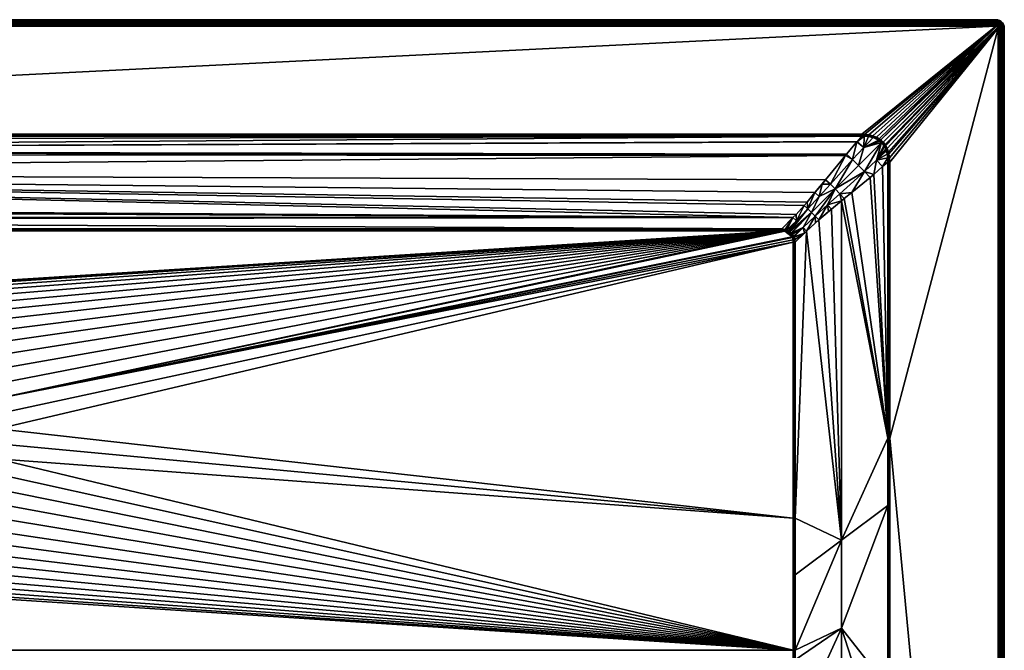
# Model space of a CAD drawing. Header units: millimetres. Extents: x 0 to 1100, y -750 to 0.
# Tile 36 of 36: x 631 to 1100, y -300 to 0. Entities that reach past the tile are written whole.
import ezdxf

# ---------------------------------------------------------------- set-up
doc = ezdxf.new("R2010")
doc.units = ezdxf.units.MM
doc.layers.get('0').update_dxf_attribs({"true_color": 0xb1941a})

msp = doc.modelspace()

# ---------------------------------------------------------------- meshes
at = {"color": 7, "true_color": 0xf0f0f0}
mesh = msp.add_polyface(dxfattribs=at)
corners = [(105.86, -100.29, 15.27), (481.52, -180.54, 15.27), (483.78, -173.82, 15.27), (486.7, -167.35, 15.27), (490.24, -161.21, 15.27), (494.38, -155.45, 15.27), (499.07, -150.14, 15.27), (504.27, -145.31, 15.27), (509.93, -141.03, 15.27), (100.49, -236.91, 15.27), (478.88, -201.58, 15.27), (100.49, -105.67, 15.27), (479.06, -194.49, 15.27), (479.94, -187.45, 15.27), (104.75, -100.36, 15.27), (100.49, -105.67, 15.27), (105.86, -100.29, 15.27), (515.98, -137.33, 15.27), (522.37, -134.25, 15.27), (529.03, -131.83, 15.27), (535.9, -130.08, 15.27), (542.92, -129.02, 15.27), (67.77, -55.27, 30.12), (69.9, -57.72, 29.3), (1032.23, -55.27, 30.12), (73.63, -62, 27.87), (75.05, -63.73, 27.3), (1024.35, -64.39, 27.08), (105.86, -99.35, 15.43), (994.14, -99.35, 15.43), (101.56, -95.01, 16.87), (999.41, -93.95, 17.22), (100.58, -93.96, 17.22), (96.65, -89.74, 18.63), (4, 0.19, 27.27), (1096, 0.19, 0.27), (4, 0.19, 0.27), (4, -2.81, 30.27), (67.77, -54.32, 30.27), (1096, -2.81, 30.27), (994.14, -100.29, 15.27), (105.86, -99.81, 15.31), (994.14, -99.82, 15.33), (105.86, -99.35, 15.43), (105.86, -99.81, 15.31), (104.64, -99.51, 15.4), (104.69, -99.93, 15.3), (103.44, -99.86, 15.37), (103.55, -100.22, 15.3), (103.66, -100.59, 15.27), (67.77, -54.8, 30.23), (1032.23, -54.8, 30.23), (1096, -2.14, 30.2), (4, -2.14, 30.2), (1096, -1.51, 29.97), (4, -1.51, 29.97), (1096, -0.94, 29.62), (4, -0.94, 29.62), (1096, -0.46, 29.14), (4, -0.46, 29.14), (1096, -0.1, 28.57), (4, -0.1, 28.57), (1096, 0.12, 27.94), (4, 0.12, 27.94), (1096, 0.19, 27.27)]
mesh.append_faces([[corners[k] for k in face] for face in [(0, 1, 2, 0), (2, 3, 0, 2), (0, 3, 4, 0), (0, 4, 5, 0), (0, 6, 7, 0), (0, 7, 8, 0), (9, 10, 11, 9), (11, 10, 12, 11), (11, 12, 13, 11), (14, 15, 16, 14), (16, 11, 0, 16), (0, 11, 13, 0), (0, 13, 1, 0), (0, 17, 18, 0), (0, 18, 19, 0), (0, 20, 21, 0), (22, 23, 24, 22), (25, 26, 27, 25), (28, 29, 30, 28), (30, 31, 32, 30), (32, 31, 33, 32), (34, 35, 36, 34), (37, 38, 39, 37), (0, 40, 41, 0), (41, 42, 28, 41), (41, 28, 43, 41), (41, 43, 44, 41), (44, 43, 45, 44), (44, 45, 46, 44), (46, 45, 47, 46), (46, 47, 48, 46), (48, 49, 14, 48), (48, 14, 46, 48), (46, 14, 16, 46), (46, 16, 44, 46), (44, 16, 0, 44), (44, 0, 41, 44), (38, 50, 51, 38), (37, 52, 53, 37), (53, 54, 55, 53), (55, 56, 57, 55), (57, 58, 59, 57), (59, 60, 61, 59), (61, 62, 63, 61), (63, 64, 34, 63)]], dxfattribs={"vtx3": -1, "color": 7})
mesh = msp.add_polyface(dxfattribs=at)
corners = [(1032.23, -55.27, 30.12), (69.9, -57.72, 29.3), (73.63, -62, 27.87), (1024.93, -63.71, 27.3), (1029.88, -57.9, 29.24), (1030.07, -57.69, 29.31), (1024.35, -64.39, 27.08), (75.05, -63.73, 27.3), (82.27, -72.51, 24.37), (570.75, -132.53, 15.2), (563.95, -130.8, 15.2), (563.81, -131.5, 15), (564.1, -130.08, 15.27), (570.97, -131.83, 15.27), (577.63, -134.25, 15.27), (550, -128.67, 15.27), (550, -129.4, 15.2), (557.08, -129.02, 15.27), (557.01, -129.75, 15.2), (577.07, -135.59, 15), (583.33, -138.6, 15), (583.67, -137.98, 15.2), (590.07, -141.03, 15.27), (584.02, -137.33, 15.27), (577.35, -134.93, 15.2), (570.54, -133.21, 15), (570.35, -133.84, 14.67), (569.44, -133.61, 14.67), (556.94, -130.46, 15), (550, -130.11, 15), (589.66, -141.64, 15.2), (576.81, -136.2, 14.67), (578.65, -137.08, 14.67), (583.02, -139.18, 14.67), (587.29, -141.79, 14.67), (563.68, -132.14, 14.67), (559.81, -131.56, 14.67), (550, -130.77, 14.67), (556.87, -131.12, 14.67), (105.86, -99.81, 15.31), (994.14, -100.29, 15.27), (994.14, -99.82, 15.33), (4, -1.51, 29.97), (1096, -1.51, 29.97), (1096, -0.94, 29.62), (4, -0.94, 29.62), (1096, -0.46, 29.14), (4, -0.46, 29.14), (1096, -0.1, 28.57), (4, -0.1, 28.57), (1096, 0.12, 27.94), (4, 0.12, 27.94), (1096, 0.19, 27.27)]
mesh.append_faces([[corners[k] for k in face] for face in [(0, 1, 2, 0), (2, 3, 4, 2), (2, 4, 5, 2), (6, 7, 8, 6), (9, 10, 11, 9), (12, 10, 13, 12), (13, 10, 9, 13), (13, 9, 14, 13), (15, 16, 17, 15), (17, 16, 18, 17), (17, 18, 12, 17), (19, 20, 21, 19), (22, 23, 21, 22), (21, 23, 24, 21), (21, 24, 19, 21), (19, 24, 25, 19), (19, 25, 26, 19), (26, 25, 27, 26), (28, 18, 29, 28), (29, 18, 16, 29), (30, 21, 20, 30), (26, 31, 19, 26), (19, 31, 32, 19), (19, 32, 20, 19), (20, 32, 33, 20), (20, 33, 34, 20), (35, 27, 11, 35), (11, 27, 25, 11), (11, 25, 9, 11), (9, 25, 24, 9), (9, 24, 14, 9), (14, 24, 23, 14), (12, 18, 10, 12), (10, 18, 28, 10), (10, 28, 11, 10), (11, 28, 36, 11), (11, 36, 35, 11), (29, 37, 28, 29), (28, 37, 38, 28), (28, 38, 36, 28), (39, 40, 41, 39), (42, 43, 44, 42), (45, 44, 46, 45), (47, 46, 48, 47), (49, 48, 50, 49), (51, 50, 52, 51)]], dxfattribs={"vtx3": -1, "color": 7})
mesh = msp.add_polyface(dxfattribs=at)
corners = [(999.51, -236.91, 15.27), (999.51, -105.67, 15.27), (620.94, -194.49, 15.27), (994.14, -100.29, 15.27), (577.63, -134.25, 15.27), (584.02, -137.33, 15.27), (621.12, -201.58, 15.27), (557.08, -129.02, 15.27), (564.1, -130.08, 15.27), (570.97, -131.83, 15.27), (590.07, -141.03, 15.27), (595.73, -145.31, 15.27), (600.93, -150.14, 15.27), (605.62, -155.45, 15.27), (609.76, -161.21, 15.27), (613.3, -167.35, 15.27), (999.51, -105.67, 15.27), (618.48, -180.54, 15.27), (620.06, -187.45, 15.27), (542.92, -129.02, 15.27), (550, -128.67, 15.27), (999.45, -104.56, 15.27), (999.21, -103.47, 15.27), (999.05, -103.03, 15.27), (616.22, -173.82, 15.27), (995.54, -100.4, 15.27), (1032.23, -55.27, 30.12), (73.63, -62, 27.87), (1030.07, -57.69, 29.31), (1024.35, -64.39, 27.08), (1024.93, -63.71, 27.3), (1000.87, -92.46, 17.72), (1004.75, -88.12, 19.17), (82.27, -72.51, 24.37), (1014.93, -75.99, 23.21), (1009.88, -82.09, 21.18), (1096, 0.19, 27.27), (1096, 0.19, 0.27), (4, 0.19, 27.27), (1096, -2.81, 30.27), (67.77, -54.32, 30.27), (1032.23, -54.32, 30.27), (620.59, -208.65, 15.27), (620.38, -201.56, 15.2), (620.21, -194.55, 15.2), (619.33, -187.58, 15.2), (619.86, -208.56, 15.2), (619.5, -194.6, 15), (619.67, -201.54, 15), (994.14, -99.35, 15.43), (994.14, -99.35, 15.43), (994.14, -99.61, 15.35), (994.15, -99.82, 15.33), (994.14, -99.82, 15.33), (1032.23, -54.8, 30.23), (67.77, -55.27, 30.12)]
mesh.append_faces([[corners[k] for k in face] for face in [(0, 1, 2, 0), (3, 4, 5, 3), (2, 6, 0, 2), (7, 8, 3, 7), (3, 8, 9, 3), (3, 9, 4, 3), (5, 10, 3, 5), (3, 10, 11, 3), (3, 11, 12, 3), (12, 13, 3, 12), (3, 13, 14, 3), (3, 14, 15, 3), (16, 17, 1, 16), (1, 17, 18, 1), (1, 18, 2, 1), (3, 19, 20, 3), (3, 20, 7, 3), (16, 21, 17, 16), (17, 21, 22, 17), (17, 22, 23, 17), (15, 24, 3, 15), (3, 24, 17, 3), (3, 17, 25, 3), (25, 17, 23, 25), (26, 27, 28, 26), (29, 30, 27, 29), (31, 32, 33, 31), (29, 33, 34, 29), (34, 33, 35, 34), (36, 37, 38, 36), (39, 40, 41, 39), (42, 6, 43, 42), (6, 2, 44, 6), (44, 2, 45, 44), (42, 43, 46, 42), (6, 44, 43, 6), (43, 44, 47, 43), (43, 47, 48, 43), (18, 45, 2, 18), (49, 50, 51, 49), (52, 49, 51, 52), (52, 51, 53, 52), (53, 3, 52, 53), (52, 3, 25, 52), (54, 41, 40, 54), (54, 55, 26, 54)]], dxfattribs={"vtx3": -1, "color": 7})
mesh = msp.add_polyface(dxfattribs=at)
corners = [(1043.59, -59.69, 30.27), (1044.31, -61.11, 30.27), (1097, -3.81, 30.27), (1033.42, -54.35, 30.27), (1035.53, -54.58, 30.27), (1096, -2.81, 30.27), (1037.43, -55.03, 30.27), (1039.11, -55.68, 30.27), (1096.9, -3.37, 30.27), (1041.22, -56.98, 30.27), (1096.97, -3.58, 30.27), (1042.31, -57.99, 30.27), (1043.26, -59.18, 30.27), (1040.5, -56.46, 30.27), (1096.22, -2.83, 30.27), (1096.43, -2.91, 30.27), (1096.78, -3.18, 30.27), (1096.62, -3.03, 30.27), (1044.86, -62.68, 30.27), (1045.08, -63.56, 30.27), (1045.39, -65.52, 30.27), (1045.49, -67.58, 30.27), (1032.23, -54.32, 30.27), (1096.89, 0.09, 27.27), (1096.89, 0.09, 0.27), (1096, 0.19, 0.27), (1096, 0.19, 27.27), (1042.97, -59.38, 30.25), (1042.67, -59.58, 30.19), (1042.98, -60.06, 30.18), (1043.28, -59.88, 30.25), (1043.97, -61.26, 30.25), (1097.04, -2.5, 30.2), (1096.72, -2.3, 30.2), (1096.37, -2.18, 30.2), (1096, -2.14, 30.2), (1097, -1.73, 29.97), (1096.51, -1.56, 29.97), (1096, -1.51, 29.97), (1096.64, -1.01, 29.62), (1096, -0.94, 29.62), (1096.74, -0.55, 29.14), (1096, -0.46, 29.14), (1096.82, -0.2, 28.57), (1096, -0.1, 28.57), (1096.87, 0.02, 27.94), (1096, 0.12, 27.94)]
mesh.append_faces([[corners[k] for k in face] for face in [(0, 1, 2, 0), (3, 4, 5, 3), (5, 4, 6, 5), (5, 6, 7, 5), (8, 9, 10, 8), (10, 9, 11, 10), (10, 11, 2, 10), (2, 11, 12, 2), (2, 12, 0, 2), (7, 13, 5, 7), (5, 13, 9, 5), (5, 9, 14, 5), (14, 9, 8, 14), (14, 8, 15, 14), (15, 8, 16, 15), (15, 16, 17, 15), (1, 18, 2, 1), (2, 18, 19, 2), (2, 19, 20, 2), (21, 2, 20, 21), (5, 22, 3, 5), (23, 24, 25, 23), (23, 25, 26, 23), (27, 28, 29, 27), (27, 29, 30, 27), (12, 27, 30, 12), (12, 30, 0, 12), (0, 30, 31, 0), (15, 32, 33, 15), (15, 33, 14, 15), (14, 33, 34, 14), (14, 34, 5, 14), (5, 34, 35, 5), (34, 36, 37, 34), (34, 37, 35, 34), (35, 37, 38, 35), (37, 39, 38, 37), (38, 39, 40, 38), (39, 41, 40, 39), (40, 41, 42, 40), (41, 43, 42, 41), (42, 43, 44, 42), (43, 45, 44, 43), (44, 45, 46, 44), (45, 23, 46, 45), (46, 23, 26, 46)]], dxfattribs={"vtx3": -1, "color": 7})
mesh = msp.add_polyface(dxfattribs=at)
corners = [(1099.6, -2.07, 27.27), (1099.6, -2.07, 0.27), (1099.13, -1.31, 0.27), (1099.13, -1.31, 27.27), (1098.49, -0.68, 0.27), (1098.49, -0.68, 27.27), (1097.74, -0.2, 0.27), (1097.74, -0.2, 27.27), (1096.89, 0.09, 0.27), (1096.89, 0.09, 27.27), (1096.72, -2.3, 30.2), (1097.44, -2.01, 29.97), (1097, -1.73, 29.97), (1096.37, -2.18, 30.2), (1098.24, -2.02, 29.62), (1097.79, -1.56, 29.62), (1097.25, -1.22, 29.62), (1096.51, -1.56, 29.97), (1096.64, -1.01, 29.62), (1099.01, -2.36, 29.14), (1098.62, -1.72, 29.14), (1098.09, -1.19, 29.14), (1097.45, -0.79, 29.14), (1096.74, -0.55, 29.14), (1099.34, -2.2, 28.57), (1098.9, -1.5, 28.57), (1098.31, -0.91, 28.57), (1097.61, -0.47, 28.57), (1096.82, -0.2, 28.57), (1099.54, -2.1, 27.94), (1099.07, -1.36, 27.94), (1098.45, -0.74, 27.94), (1097.7, -0.27, 27.94), (1096.87, 0.02, 27.94)]
mesh.append_faces([[corners[k] for k in face] for face in [(0, 1, 2, 0), (0, 2, 3, 0), (3, 2, 4, 3), (3, 4, 5, 3), (5, 4, 6, 5), (5, 6, 7, 5), (7, 6, 8, 7), (7, 8, 9, 7), (10, 11, 12, 10), (10, 12, 13, 10), (11, 14, 15, 11), (11, 15, 12, 11), (12, 15, 16, 12), (12, 16, 17, 12), (17, 16, 18, 17), (14, 19, 20, 14), (14, 20, 15, 14), (15, 20, 21, 15), (15, 21, 16, 15), (16, 21, 22, 16), (16, 22, 18, 16), (18, 22, 23, 18), (19, 24, 20, 19), (20, 24, 25, 20), (20, 25, 21, 20), (21, 25, 26, 21), (21, 26, 22, 21), (22, 26, 27, 22), (22, 27, 23, 22), (23, 27, 28, 23), (24, 29, 25, 24), (25, 29, 30, 25), (25, 30, 26, 25), (26, 30, 31, 26), (26, 31, 27, 26), (27, 31, 32, 27), (27, 32, 28, 27), (28, 32, 33, 28), (29, 0, 30, 29), (30, 0, 3, 30), (30, 3, 31, 30), (31, 3, 5, 31), (31, 5, 32, 31), (32, 5, 7, 32), (32, 7, 33, 32), (33, 7, 9, 33)]], dxfattribs={"vtx3": -1, "color": 7})
mesh = msp.add_polyface(dxfattribs=at)
corners = [(82.27, -72.51, 24.37), (999.41, -93.95, 17.22), (1000.87, -92.46, 17.72), (95.25, -88.12, 19.17), (96.65, -89.74, 18.63), (1004.75, -88.12, 19.17), (1006.15, -86.55, 19.69), (1009.88, -82.09, 21.18), (101.56, -95.01, 16.87), (994.14, -99.35, 15.43), (521.35, -137.08, 14.67), (523.19, -136.2, 14.67), (522.93, -135.59, 15), (522.65, -134.93, 15.2), (516.33, -137.98, 15.2), (516.67, -138.6, 15), (542.99, -129.75, 15.2), (550, -129.4, 15.2), (550, -128.67, 15.27), (515.98, -137.33, 15.27), (522.37, -134.25, 15.27), (529.03, -131.83, 15.27), (542.92, -129.02, 15.27), (535.9, -130.08, 15.27), (536.05, -130.8, 15.2), (529.25, -132.53, 15.2), (529.46, -133.21, 15), (550, -130.11, 15), (543.06, -130.46, 15), (536.19, -131.5, 15), (530.56, -133.61, 14.67), (529.65, -133.84, 14.67), (516.98, -139.18, 14.67), (510.34, -141.64, 15.2), (510.74, -142.22, 15), (536.32, -132.14, 14.67), (540.19, -131.56, 14.67), (543.13, -131.12, 14.67), (550, -130.77, 14.67), (105.86, -99.35, 15.43), (994.14, -99.82, 15.33), (994.14, -99.61, 15.35), (1032.23, -54.8, 30.23), (67.77, -54.8, 30.23), (67.77, -55.27, 30.12), (4, -2.81, 30.27), (1096, -2.81, 30.27), (1096, -2.14, 30.2), (4, -2.14, 30.2), (1096, -1.51, 29.97)]
mesh.append_faces([[corners[k] for k in face] for face in [(0, 1, 2, 0), (1, 3, 4, 1), (1, 0, 3, 1), (0, 5, 6, 0), (0, 6, 7, 0), (8, 9, 1, 8), (10, 11, 12, 10), (13, 14, 15, 13), (16, 17, 18, 16), (19, 14, 20, 19), (20, 14, 13, 20), (20, 13, 21, 20), (22, 23, 24, 22), (24, 23, 25, 24), (24, 25, 26, 24), (26, 25, 12, 26), (27, 17, 28, 27), (28, 17, 16, 28), (28, 16, 29, 28), (18, 22, 16, 18), (16, 22, 24, 16), (16, 24, 29, 16), (29, 24, 26, 29), (29, 26, 30, 29), (12, 11, 26, 12), (26, 11, 31, 26), (26, 31, 30, 26), (32, 10, 15, 32), (15, 10, 12, 15), (15, 12, 13, 15), (13, 12, 25, 13), (13, 25, 21, 13), (21, 25, 23, 21), (19, 33, 14, 19), (14, 34, 15, 14), (30, 35, 29, 30), (29, 35, 36, 29), (29, 36, 28, 29), (28, 36, 37, 28), (28, 37, 27, 28), (27, 37, 38, 27), (39, 40, 41, 39), (39, 41, 9, 39), (42, 43, 44, 42), (45, 46, 47, 45), (48, 47, 49, 48)]], dxfattribs={"vtx3": -1, "color": 7})
mesh = msp.add_polyface(dxfattribs=at)
corners = [(1022.5, -247.35, 22.77), (1022.5, -85.99, 22.77), (1017.7, -89.91, 21.17), (1000.46, -105.67, 15.43), (1000.46, -236.91, 15.43), (1005.85, -100.39, 17.22), (1011.69, -95.05, 19.17), (1044.54, -198.83, 30.12), (1042.09, -69.71, 29.3), (1037.84, -73.4, 27.89), (1036.08, -74.85, 27.3), (1027.38, -82.01, 24.4), (1023.83, -84.9, 23.22), (1100, -3.81, 27.27), (1100, -745.81, 0.27), (1100, -3.81, 0.27), (1045.49, -198.83, 30.27), (1097, -3.81, 30.27), (1045.49, -67.58, 30.27), (1004.84, -101.32, 16.89), (1000.46, -105.67, 15.43), (1000.46, -105.67, 15.43), (999.99, -105.67, 15.31), (999.51, -105.67, 15.27), (999.99, -105.67, 15.31), (999.51, -236.91, 15.27), (999.99, -236.91, 15.31), (999.99, -105.67, 15.31), (1000.3, -104.45, 15.4), (999.87, -104.5, 15.3), (999.95, -103.24, 15.37), (999.59, -103.36, 15.3), (999.89, -103.11, 15.37), (999.21, -103.47, 15.27), (999.45, -104.56, 15.27), (999.51, -105.67, 15.27), (1045.01, -198.83, 30.23), (1044.54, -67.58, 30.12), (1044.55, -230.85, 30.12), (1045.01, -67.58, 30.23), (1097.67, -745.81, 30.2), (1097.67, -3.81, 30.2), (1098.3, -745.81, 29.97), (1098.3, -3.81, 29.97), (1098.87, -745.81, 29.62), (1098.87, -3.81, 29.62), (1099.35, -745.81, 29.14), (1099.35, -3.81, 29.14), (1099.7, -745.81, 28.57), (1099.7, -3.81, 28.57), (1099.92, -745.81, 27.94), (1099.92, -3.81, 27.94), (1100, -745.81, 27.27)]
mesh.append_faces([[corners[k] for k in face] for face in [(0, 1, 2, 0), (3, 4, 5, 3), (5, 4, 0, 5), (5, 0, 6, 5), (6, 0, 2, 6), (7, 8, 9, 7), (9, 10, 7, 9), (7, 10, 11, 7), (7, 11, 12, 7), (12, 1, 7, 12), (7, 1, 0, 7), (13, 14, 15, 13), (16, 17, 18, 16), (19, 20, 21, 19), (22, 23, 24, 22), (24, 23, 25, 24), (24, 25, 26, 24), (26, 4, 3, 26), (26, 3, 24, 26), (24, 3, 21, 24), (24, 21, 22, 24), (22, 21, 20, 22), (22, 20, 27, 22), (27, 20, 28, 27), (27, 28, 29, 27), (29, 28, 30, 29), (29, 30, 31, 29), (31, 30, 32, 31), (31, 33, 34, 31), (31, 34, 29, 31), (29, 34, 35, 29), (29, 35, 27, 29), (27, 35, 23, 27), (27, 23, 22, 27), (7, 36, 37, 7), (7, 38, 36, 7), (36, 16, 18, 36), (36, 18, 39, 36), (17, 40, 41, 17), (41, 42, 43, 41), (43, 44, 45, 43), (45, 46, 47, 45), (47, 48, 49, 47), (49, 50, 51, 49), (51, 52, 13, 51)]], dxfattribs={"vtx3": -1, "color": 7})
mesh = msp.add_polyface(dxfattribs=at)
corners = [(1044.61, -403.8, 30.16), (1033.75, -451.82, 27.2), (1044.63, -447.05, 30.17), (1044.63, -474.22, 30.18), (1033.75, -494.39, 27.53), (1044.66, -490.29, 30.18), (1033.75, -536.96, 27.91), (1044.71, -533.52, 30.2), (1000.35, -526.09, 20.09), (1000.32, -547.46, 20.92), (1011.25, -544.03, 23.2), (1000.3, -562.35, 21.5), (1011.25, -585.19, 24.47), (1000.37, -506.96, 19.44), (1011.25, -502.86, 22.05), (1000.4, -477.2, 18.42), (1011.25, -461.69, 21.05), (1011.25, -420.51, 20.23), (1000.43, -431.12, 17.13), (1000.4, -466.45, 18.12), (1000.44, -417.43, 16.81), (1000.43, -425.93, 17.01), (1022.5, -582.36, 26.4), (1022.5, -540.5, 25.56), (1022.5, -414.88, 23.58), (1022.5, -456.75, 24.13), (1022.5, -498.63, 24.79), (1039.38, -578.12, 29.3), (1033.75, -409.24, 26.92), (1028.12, -580.95, 27.37), (1100, -745.81, 27.27), (1100, -745.81, 0.27), (1100, -3.81, 27.27), (1045.38, -474.22, 30.27), (1097, -745.81, 30.27), (1045.49, -198.83, 30.27), (1000, -526.09, 20.03), (1000, -562.35, 21.46), (1000, -477.2, 18.34), (999.99, -431.12, 17.03), (999.99, -417.43, 16.71), (1045, -474.22, 30.25), (1045, -746.81, 30.27)]
mesh.append_faces([[corners[k] for k in face] for face in [(0, 1, 2, 0), (2, 1, 3, 2), (3, 1, 4, 3), (3, 4, 5, 3), (5, 4, 6, 5), (5, 6, 7, 5), (8, 9, 10, 8), (10, 9, 11, 10), (10, 11, 12, 10), (13, 14, 15, 13), (15, 14, 16, 15), (17, 18, 16, 17), (16, 18, 19, 16), (16, 19, 15, 16), (17, 20, 21, 17), (17, 21, 18, 17), (22, 23, 10, 22), (10, 23, 14, 10), (10, 14, 8, 10), (8, 14, 13, 8), (24, 17, 16, 24), (24, 16, 25, 24), (25, 16, 14, 25), (25, 14, 26, 25), (26, 14, 23, 26), (27, 7, 6, 27), (28, 24, 1, 28), (1, 24, 25, 1), (1, 25, 4, 1), (4, 25, 26, 4), (4, 26, 6, 4), (6, 26, 23, 6), (6, 23, 29, 6), (30, 31, 32, 30), (33, 34, 35, 33), (8, 36, 9, 8), (9, 37, 11, 9), (13, 36, 8, 13), (13, 15, 38, 13), (19, 18, 39, 19), (21, 20, 40, 21), (2, 3, 41, 2), (3, 5, 41, 3), (41, 5, 7, 41), (41, 7, 42, 41), (41, 0, 2, 41)]], dxfattribs={"vtx3": -1, "color": 7})
mesh = msp.add_polyface(dxfattribs=at)
corners = [(1000.46, -304.37, 15.44), (1022.5, -289.23, 22.77), (1000.46, -299.81, 15.43), (1022.5, -247.35, 22.77), (1000.46, -263.85, 15.43), (1000.46, -236.91, 15.43), (1044.54, -198.83, 30.12), (1044.55, -230.85, 30.12), (1044.58, -317.32, 30.14), (1033.75, -324.09, 26.58), (1033.75, -409.24, 26.92), (1044.61, -403.8, 30.16), (1033.75, -451.82, 27.2), (1000.45, -385.41, 16.21), (1000.44, -417.43, 16.81), (1011.25, -420.51, 20.23), (1000.46, -337.72, 15.58), (1000.46, -344.89, 15.67), (1022.5, -331.12, 22.88), (1000.46, -376.87, 16.04), (1022.5, -373, 23.15), (1022.5, -414.88, 23.58), (1045.49, -198.83, 30.27), (1097, -745.81, 30.27), (1097, -3.81, 30.27), (999.99, -417.43, 16.71), (999.99, -376.87, 15.93), (999.99, -299.81, 15.31), (999.99, -337.72, 15.47), (999.99, -236.91, 15.31), (1045.01, -198.83, 30.23), (1045, -474.22, 30.25), (1045.38, -474.22, 30.27), (1097.67, -745.81, 30.2), (1097.67, -3.81, 30.2), (1098.3, -745.81, 29.97), (1098.3, -3.81, 29.97), (1098.87, -745.81, 29.62), (1098.87, -3.81, 29.62), (1099.35, -745.81, 29.14), (1099.35, -3.81, 29.14), (1099.7, -745.81, 28.57), (1099.7, -3.81, 28.57), (1099.92, -745.81, 27.94), (1099.92, -3.81, 27.94), (1100, -745.81, 27.27)]
mesh.append_faces([[corners[k] for k in face] for face in [(0, 1, 2, 0), (2, 1, 3, 2), (2, 3, 4, 2), (4, 3, 5, 4), (6, 3, 7, 6), (7, 3, 1, 7), (7, 1, 8, 7), (1, 9, 8, 1), (8, 9, 10, 8), (8, 10, 11, 8), (11, 10, 12, 11), (13, 14, 15, 13), (16, 17, 18, 16), (18, 17, 19, 18), (18, 19, 20, 18), (19, 13, 20, 19), (20, 13, 15, 20), (20, 15, 21, 20), (0, 16, 1, 0), (1, 16, 18, 1), (1, 18, 9, 1), (9, 18, 20, 9), (9, 20, 10, 9), (10, 20, 21, 10), (22, 23, 24, 22), (25, 14, 13, 25), (13, 19, 26, 13), (26, 19, 17, 26), (2, 27, 0, 2), (0, 27, 28, 0), (0, 28, 16, 0), (16, 28, 17, 16), (2, 4, 27, 2), (4, 5, 29, 4), (30, 7, 8, 30), (30, 8, 31, 30), (31, 8, 11, 31), (31, 32, 22, 31), (31, 22, 30, 31), (24, 23, 33, 24), (34, 33, 35, 34), (36, 35, 37, 36), (38, 37, 39, 38), (40, 39, 41, 40), (42, 41, 43, 42), (44, 43, 45, 44)]], dxfattribs={"vtx3": -1, "color": 7})
mesh = msp.add_polyface(dxfattribs=at)
corners = [(1100, -3.81, 27.27), (1100, -3.81, 0.27), (1099.9, -2.92, 0.27), (1099.9, -2.92, 27.27), (1099.6, -2.07, 0.27), (1099.6, -2.07, 27.27), (1097, -3.81, 30.27), (1097.67, -3.81, 30.2), (1096.97, -3.58, 30.27), (1097.63, -3.44, 30.2), (1096.9, -3.37, 30.27), (1097.5, -3.08, 30.2), (1096.78, -3.18, 30.27), (1097.3, -2.77, 30.2), (1096.62, -3.03, 30.27), (1097.04, -2.5, 30.2), (1096.43, -2.91, 30.27), (1098.3, -3.81, 29.97), (1098.24, -3.29, 29.97), (1098.07, -2.81, 29.97), (1097.8, -2.37, 29.97), (1097.44, -2.01, 29.97), (1096.72, -2.3, 30.2), (1098.87, -3.81, 29.62), (1098.8, -3.17, 29.62), (1098.59, -2.56, 29.62), (1098.24, -2.02, 29.62), (1099.35, -3.81, 29.14), (1099.26, -3.06, 29.14), (1099.01, -2.36, 29.14), (1099.7, -3.81, 28.57), (1099.61, -2.98, 28.57), (1099.34, -2.2, 28.57), (1099.92, -3.81, 27.94), (1099.83, -2.93, 27.94), (1099.54, -2.1, 27.94)]
mesh.append_faces([[corners[k] for k in face] for face in [(0, 1, 2, 0), (0, 2, 3, 0), (3, 2, 4, 3), (3, 4, 5, 3), (6, 7, 8, 6), (8, 7, 9, 8), (8, 9, 10, 8), (10, 9, 11, 10), (10, 11, 12, 10), (12, 11, 13, 12), (12, 13, 14, 12), (14, 13, 15, 14), (14, 15, 16, 14), (7, 17, 9, 7), (9, 17, 18, 9), (9, 18, 11, 9), (11, 18, 19, 11), (11, 19, 13, 11), (13, 19, 20, 13), (13, 20, 15, 13), (15, 20, 21, 15), (15, 21, 22, 15), (17, 23, 18, 17), (18, 23, 24, 18), (18, 24, 19, 18), (19, 24, 25, 19), (19, 25, 20, 19), (20, 25, 26, 20), (20, 26, 21, 20), (23, 27, 24, 23), (24, 27, 28, 24), (24, 28, 25, 24), (25, 28, 29, 25), (25, 29, 26, 25), (27, 30, 28, 27), (28, 30, 31, 28), (28, 31, 29, 28), (29, 31, 32, 29), (30, 33, 31, 30), (31, 33, 34, 31), (31, 34, 32, 31), (32, 34, 35, 32), (33, 0, 34, 33), (34, 0, 3, 34), (34, 3, 35, 34), (35, 3, 5, 35)]], dxfattribs={"vtx3": -1, "color": 7})
mesh = msp.add_polyface(dxfattribs=at)
corners = [(1037.58, -55.92, 30.17), (1037.2, -55.78, 30.17), (1035.38, -55.41, 30.15), (1032.23, -55.27, 30.12), (1030.07, -57.69, 29.31), (1033.37, -55.26, 30.13), (1033.17, -60.56, 28.61), (1040.11, -57.05, 30.19), (1038.79, -56.35, 30.18), (1041.8, -58.47, 30.19), (1041.56, -58.25, 30.19), (1042.67, -59.58, 30.19), (1029.88, -57.9, 29.24), (1040.78, -57.53, 30.19), (1032.23, -54.8, 30.23), (1032.23, -54.32, 30.27), (1033.4, -54.81, 30.24), (1035.45, -55, 30.24), (1037.32, -55.41, 30.25), (1038.95, -56.02, 30.25), (1040.3, -56.76, 30.25), (1041, -57.26, 30.25), (1042.06, -58.23, 30.25), (1042.97, -59.38, 30.25), (1033.42, -54.35, 30.27), (1035.53, -54.58, 30.27), (1037.43, -55.03, 30.27), (1039.11, -55.68, 30.27), (1040.5, -56.46, 30.27), (1041.22, -56.98, 30.27), (1042.31, -57.99, 30.27), (1043.26, -59.18, 30.27)]
mesh.append_faces([[corners[k] for k in face] for face in [(0, 1, 2, 0), (3, 4, 5, 3), (5, 4, 6, 5), (5, 6, 2, 5), (2, 6, 0, 2), (0, 6, 7, 0), (0, 7, 8, 0), (9, 10, 11, 9), (4, 12, 6, 4), (6, 10, 13, 6), (6, 13, 7, 6), (14, 3, 5, 14), (15, 14, 16, 15), (14, 5, 16, 14), (16, 5, 2, 16), (16, 2, 17, 16), (17, 2, 1, 17), (17, 1, 18, 17), (18, 1, 0, 18), (18, 0, 19, 18), (0, 8, 19, 0), (19, 8, 7, 19), (19, 7, 20, 19), (20, 7, 13, 20), (20, 13, 21, 20), (21, 13, 10, 21), (21, 10, 22, 21), (10, 9, 22, 10), (22, 9, 11, 22), (22, 11, 23, 22), (15, 16, 24, 15), (24, 16, 17, 24), (24, 17, 25, 24), (25, 17, 18, 25), (25, 18, 26, 25), (26, 18, 19, 26), (26, 19, 27, 26), (27, 19, 20, 27), (27, 20, 28, 27), (28, 20, 21, 28), (28, 21, 29, 28), (29, 21, 22, 29), (29, 22, 30, 29), (30, 22, 23, 30), (30, 23, 31, 30)]], dxfattribs={"vtx3": -1, "color": 7})
mesh = msp.add_polyface(dxfattribs=at)
corners = [(1029.88, -57.9, 29.24), (1024.93, -63.71, 27.3), (1027.81, -66.37, 26.65), (1033.44, -72, 26.65), (1039.25, -66.64, 28.61), (1041.56, -58.25, 30.19), (1042.67, -59.58, 30.19), (1042.98, -60.06, 30.18), (1043.63, -61.41, 30.18), (1044.51, -65.6, 30.14), (1044.28, -63.73, 30.16), (1043.89, -62.23, 30.17), (1044.1, -62.89, 30.17), (1044.54, -67.58, 30.12), (1042.09, -69.71, 29.3), (1037.84, -73.4, 27.89), (1033.17, -60.56, 28.61), (1030.66, -69.15, 26.43), (1019.49, -80.32, 22.52), (1021.7, -82.59, 22.69), (1023.83, -84.9, 23.22), (1027.38, -82.01, 24.4), (1036.08, -74.85, 27.3), (1024.35, -64.39, 27.08), (1017.22, -78.11, 22.69), (1043.28, -59.88, 30.25), (1043.97, -61.26, 30.25), (1044.48, -62.79, 30.25), (1044.68, -63.64, 30.24), (1044.94, -65.56, 30.24), (1045.01, -67.58, 30.23), (1043.59, -59.69, 30.27), (1044.31, -61.11, 30.27), (1044.86, -62.68, 30.27), (1045.08, -63.56, 30.27), (1045.39, -65.52, 30.27), (1045.49, -67.58, 30.27)]
mesh.append_faces([[corners[k] for k in face] for face in [(0, 1, 2, 0), (3, 4, 5, 3), (6, 5, 4, 6), (6, 4, 7, 6), (7, 4, 8, 7), (9, 10, 4, 9), (8, 4, 11, 8), (11, 4, 10, 11), (11, 10, 12, 11), (13, 9, 14, 13), (14, 9, 4, 14), (14, 4, 15, 14), (15, 4, 3, 15), (16, 0, 2, 16), (16, 2, 17, 16), (17, 2, 18, 17), (19, 20, 21, 19), (19, 21, 3, 19), (3, 21, 22, 3), (3, 22, 15, 3), (1, 23, 2, 1), (2, 23, 24, 2), (18, 19, 3, 18), (18, 3, 17, 18), (17, 3, 5, 17), (17, 5, 16, 17), (25, 7, 8, 25), (25, 8, 26, 25), (26, 8, 11, 26), (26, 11, 27, 26), (11, 12, 27, 11), (27, 12, 10, 27), (27, 10, 28, 27), (28, 10, 9, 28), (28, 9, 29, 28), (29, 9, 13, 29), (29, 13, 30, 29), (31, 26, 32, 31), (32, 26, 27, 32), (32, 27, 33, 32), (33, 27, 28, 33), (33, 28, 34, 33), (34, 28, 29, 34), (34, 29, 35, 34), (35, 29, 30, 35), (35, 30, 36, 35)]], dxfattribs={"vtx3": -1, "color": 7})
mesh = msp.add_polyface(dxfattribs=at)
corners = [(1014.93, -75.99, 23.21), (1009.88, -82.09, 21.18), (1013.31, -77.99, 22.54), (1011.69, -95.05, 19.17), (1010.14, -96.4, 18.65), (1005.85, -100.39, 17.22), (1017.7, -89.91, 21.17), (1016.26, -91.08, 20.69), (996.48, -99.82, 15.37), (996.69, -99.92, 15.37), (1001.08, -95.5, 16.84), (998, -100.63, 15.35), (998.63, -101.18, 15.35), (1008.31, -91.5, 18.62), (998.73, -101.26, 15.35), (995.68, -99.58, 15.39), (999.41, -93.95, 17.22), (994.14, -99.35, 15.43), (994.14, -99.35, 15.43), (1004.31, -98.73, 16.84), (1004.84, -101.32, 16.89), (1010.03, -93.26, 18.76), (1015.84, -87.9, 20.71), (1019.49, -80.32, 22.52), (997.46, -100.27, 15.36), (1006.55, -89.78, 18.76), (1004.75, -88.12, 19.17), (1000.87, -92.46, 17.72), (1024.35, -64.39, 27.08), (1017.22, -78.11, 22.69), (1011.91, -83.97, 20.71), (1006.15, -86.55, 19.69), (1022.5, -85.99, 22.77), (1023.83, -84.9, 23.22), (1021.7, -82.59, 22.69), (1027.81, -66.37, 26.65), (996.37, -100.19, 15.3), (995.61, -99.99, 15.3), (994.15, -99.82, 15.33)]
mesh.append_faces([[corners[k] for k in face] for face in [(0, 1, 2, 0), (3, 4, 5, 3), (3, 6, 7, 3), (8, 9, 10, 8), (11, 12, 13, 11), (13, 12, 14, 13), (15, 16, 17, 15), (17, 16, 18, 17), (19, 20, 5, 19), (19, 5, 21, 19), (5, 4, 21, 5), (21, 4, 3, 21), (21, 3, 22, 21), (22, 3, 7, 22), (22, 7, 6, 22), (22, 23, 21, 22), (21, 23, 13, 21), (21, 13, 19, 21), (19, 13, 14, 19), (9, 24, 10, 9), (10, 24, 25, 10), (10, 25, 26, 10), (15, 8, 16, 15), (16, 8, 10, 16), (16, 10, 27, 16), (27, 10, 26, 27), (28, 0, 29, 28), (29, 0, 2, 29), (29, 2, 30, 29), (30, 2, 1, 30), (30, 1, 25, 30), (25, 1, 31, 25), (25, 31, 26, 25), (32, 33, 34, 32), (35, 29, 23, 35), (23, 29, 30, 23), (23, 30, 13, 23), (13, 30, 25, 13), (13, 25, 11, 13), (11, 25, 24, 11), (6, 32, 22, 6), (22, 32, 34, 22), (22, 34, 23, 22), (36, 8, 15, 36), (37, 15, 17, 37), (37, 17, 38, 37)]], dxfattribs={"vtx3": -1, "color": 7})
mesh = msp.add_polyface(dxfattribs=at)
corners = [(995.54, -100.4, 15.27), (999.05, -103.03, 15.27), (996.26, -100.57, 15.27), (998.65, -102.27, 15.27), (997.13, -100.91, 15.27), (998.23, -101.73, 15.27), (997.61, -101.2, 15.27), (1004.84, -101.32, 16.89), (1000.46, -105.67, 15.43), (1005.85, -100.39, 17.22), (1000.46, -105.67, 15.43), (1044.54, -67.58, 30.12), (1042.09, -69.71, 29.3), (1044.54, -198.83, 30.12), (999.89, -103.11, 15.37), (999.95, -103.24, 15.37), (1000.3, -104.45, 15.4), (1000.46, -105.67, 15.43), (1004.31, -98.73, 16.84), (999.74, -102.74, 15.36), (999.24, -101.88, 15.35), (998.73, -101.26, 15.35), (999.59, -103.36, 15.3), (999.4, -102.88, 15.3), (998.95, -102.07, 15.29), (998.48, -101.5, 15.29), (998.63, -101.18, 15.35), (997.81, -100.91, 15.29), (998, -100.63, 15.35), (997.46, -100.27, 15.36), (997.29, -100.59, 15.29), (996.69, -99.92, 15.37), (996.37, -100.19, 15.3), (996.48, -99.82, 15.37), (995.68, -99.58, 15.39), (995.61, -99.99, 15.3), (994.15, -99.82, 15.33), (999.21, -103.47, 15.27), (1045.01, -198.83, 30.23), (1045.01, -67.58, 30.23)]
mesh.append_faces([[corners[k] for k in face] for face in [(0, 1, 2, 0), (2, 1, 3, 2), (2, 3, 4, 2), (4, 3, 5, 4), (4, 5, 6, 4), (7, 8, 9, 7), (9, 8, 10, 9), (11, 12, 13, 11), (14, 15, 7, 14), (15, 16, 7, 15), (7, 16, 17, 7), (14, 18, 19, 14), (19, 18, 20, 19), (14, 7, 18, 14), (18, 21, 20, 18), (22, 14, 23, 22), (14, 19, 23, 14), (23, 19, 20, 23), (23, 20, 24, 23), (24, 20, 21, 24), (24, 21, 25, 24), (25, 21, 26, 25), (25, 26, 27, 25), (26, 28, 27, 26), (27, 28, 29, 27), (27, 29, 30, 27), (30, 29, 31, 30), (30, 31, 32, 30), (31, 33, 32, 31), (32, 34, 35, 32), (36, 0, 35, 36), (35, 0, 2, 35), (35, 2, 32, 35), (32, 2, 4, 32), (32, 4, 30, 32), (30, 4, 6, 30), (30, 6, 27, 30), (27, 6, 5, 27), (27, 5, 25, 27), (25, 5, 3, 25), (25, 3, 24, 25), (24, 3, 1, 24), (24, 1, 23, 24), (23, 1, 37, 23), (23, 37, 22, 23), (11, 38, 39, 11)]], dxfattribs={"vtx3": -1, "color": 7})
mesh = msp.add_polyface(dxfattribs=at)
corners = [(494.38, -155.45, 15.27), (499.07, -150.14, 15.27), (105.86, -100.29, 15.27), (509.93, -141.03, 15.27), (515.98, -137.33, 15.27), (529.03, -131.83, 15.27), (535.9, -130.08, 15.27), (542.92, -129.02, 15.27), (994.14, -100.29, 15.27), (480.67, -187.58, 15.2), (479.79, -194.55, 15.2), (480.5, -194.6, 15), (490.86, -161.61, 15.2), (487.35, -167.69, 15.2), (487.98, -168.01, 15), (478.88, -201.58, 15.27), (479.41, -208.65, 15.27), (480.14, -208.56, 15.2), (479.06, -194.49, 15.27), (479.62, -201.56, 15.2), (486.7, -167.35, 15.27), (490.24, -161.21, 15.27), (479.94, -187.45, 15.27), (481.52, -180.54, 15.27), (482.91, -180.93, 15), (485.12, -174.35, 15), (484.46, -174.09, 15.2), (483.78, -173.82, 15.27), (482.23, -180.74, 15.2), (481.37, -187.7, 15), (482.02, -187.82, 14.67), (481.74, -189.99, 14.67), (487.28, -171.16, 14.67), (488.57, -168.31, 14.67), (483.55, -181.11, 14.67), (483.8, -180.37, 14.67), (485.74, -174.59, 14.67), (481.16, -194.65, 14.67), (480.33, -201.54, 15), (480.99, -201.53, 14.67), (481.03, -199.81, 14.67), (480.85, -208.47, 15), (481.5, -208.39, 14.67)]
mesh.append_faces([[corners[k] for k in face] for face in [(0, 1, 2, 0), (3, 4, 2, 3), (5, 6, 2, 5), (2, 7, 8, 2), (9, 10, 11, 9), (12, 13, 14, 12), (15, 16, 17, 15), (18, 15, 19, 18), (20, 13, 21, 20), (18, 10, 22, 18), (22, 10, 9, 22), (22, 9, 23, 22), (24, 25, 26, 24), (20, 27, 26, 20), (26, 27, 28, 26), (26, 28, 24, 26), (24, 28, 29, 24), (24, 29, 30, 24), (30, 29, 31, 30), (20, 26, 13, 20), (13, 26, 25, 13), (13, 25, 14, 13), (14, 25, 32, 14), (14, 32, 33, 14), (30, 34, 24, 30), (24, 34, 35, 24), (24, 35, 25, 24), (25, 35, 36, 25), (25, 36, 32, 25), (37, 31, 11, 37), (11, 31, 29, 11), (11, 29, 9, 11), (9, 29, 28, 9), (9, 28, 23, 9), (23, 28, 27, 23), (38, 39, 40, 38), (18, 19, 10, 18), (10, 19, 38, 10), (10, 38, 11, 10), (11, 38, 40, 11), (11, 40, 37, 11), (15, 17, 19, 15), (19, 17, 41, 19), (19, 41, 38, 19), (38, 41, 42, 38), (38, 42, 39, 38)]], dxfattribs={"vtx3": -1, "color": 7})
mesh = msp.add_polyface(dxfattribs=at)
corners = [(597.34, -215.81, 2.87), (612.92, -228.2, 14.67), (615.44, -221.79, 14.67), (597.87, -213.86, 2.87), (616.16, -219.23, 14.67), (598.9, -210.1, 2.87), (617.3, -215.17, 14.67), (599.37, -206.91, 2.87), (618.28, -209.62, 14.67), (614.84, -229.06, 15.27), (611.61, -235.38, 15.27), (999.51, -299.81, 15.27), (999.51, -236.91, 15.27), (621.12, -201.58, 15.27), (620.59, -208.65, 15.27), (616.74, -222.23, 15.2), (618.64, -215.47, 15.2), (617.95, -215.32, 15), (602.79, -246.39, 15.2), (607.16, -240.9, 15.2), (606.59, -240.49, 15), (619.35, -215.64, 15.27), (619.86, -208.56, 15.2), (607.76, -241.33, 15.27), (603.34, -246.88, 15.27), (617.43, -222.46, 15.27), (613.53, -228.47, 15), (610.36, -234.65, 15), (610.97, -235.01, 15.2), (614.17, -228.76, 15.2), (616.06, -222, 15), (606.05, -240.1, 14.67), (602.15, -245, 14.67), (602.25, -245.92, 15), (608, -237.08, 14.67), (612.78, -228.48, 14.67), (609.78, -234.32, 14.67), (619.15, -208.47, 15)]
mesh.append_faces([[corners[k] for k in face] for face in [(0, 1, 2, 0), (3, 2, 4, 3), (5, 4, 6, 5), (7, 6, 8, 7), (9, 10, 11, 9), (12, 13, 14, 12), (12, 14, 11, 12), (15, 16, 17, 15), (18, 19, 20, 18), (21, 14, 22, 21), (23, 19, 24, 23), (24, 19, 18, 24), (21, 16, 25, 21), (25, 16, 15, 25), (25, 15, 9, 25), (26, 27, 28, 26), (23, 10, 28, 23), (28, 10, 29, 28), (28, 29, 26, 28), (26, 29, 30, 26), (26, 30, 2, 26), (2, 30, 4, 2), (31, 32, 20, 31), (20, 32, 33, 20), (20, 33, 18, 20), (23, 28, 19, 23), (19, 28, 27, 19), (19, 27, 20, 19), (20, 27, 34, 20), (20, 34, 31, 20), (2, 1, 26, 2), (26, 1, 35, 26), (26, 35, 27, 26), (27, 35, 36, 27), (27, 36, 34, 27), (6, 4, 17, 6), (17, 4, 30, 17), (17, 30, 15, 17), (15, 30, 29, 15), (15, 29, 9, 15), (9, 29, 10, 9), (21, 22, 16, 21), (16, 22, 37, 16), (16, 37, 17, 16), (17, 37, 8, 17), (17, 8, 6, 17)]], dxfattribs={"vtx3": -1, "color": 7})
mesh = msp.add_polyface(dxfattribs=at)
corners = [(575.41, -242.83, 2.87), (579.95, -262, 14.67), (586, -258.71, 14.67), (576.97, -241.78, 2.87), (587.29, -257.83, 14.67), (999.51, -299.81, 15.27), (617.43, -222.46, 15.27), (614.84, -229.06, 15.27), (611.61, -235.38, 15.27), (607.76, -241.33, 15.27), (603.34, -246.88, 15.27), (620.59, -208.65, 15.27), (619.35, -215.64, 15.27), (598.39, -251.95, 15.27), (592.95, -256.51, 15.27), (587.09, -260.51, 15.27), (580.87, -263.9, 15.27), (574.33, -266.65, 15.27), (567.55, -268.74, 15.27), (560.6, -270.15, 15.27), (553.55, -270.86, 15.27), (100.49, -299.81, 15.27), (999.51, -337.72, 15.43), (586.71, -259.88, 15.2), (580.55, -263.24, 15.2), (597.4, -250.9, 15), (592.08, -255.36, 15), (592.51, -255.93, 15.2), (597.89, -251.42, 15.2), (602.25, -245.92, 15), (580.24, -262.6, 15), (578.66, -262.55, 14.67), (574.08, -265.96, 15.2), (586.34, -259.28, 15), (596.95, -250.41, 14.67), (595.16, -251.92, 14.67), (591.68, -254.83, 14.67), (602.79, -246.39, 15.2), (999.99, -299.81, 15.31), (1000.46, -263.85, 15.43), (999.99, -236.91, 15.31), (999.51, -236.91, 15.27)]
mesh.append_faces([[corners[k] for k in face] for face in [(0, 1, 2, 0), (3, 2, 4, 3), (5, 6, 7, 5), (5, 8, 9, 5), (5, 9, 10, 5), (5, 11, 12, 5), (5, 12, 6, 5), (10, 13, 5, 10), (5, 13, 14, 5), (5, 14, 15, 5), (15, 16, 5, 15), (5, 16, 17, 5), (5, 17, 18, 5), (18, 19, 5, 18), (5, 19, 20, 5), (5, 20, 21, 5), (5, 21, 22, 5), (16, 15, 23, 16), (17, 16, 24, 17), (25, 26, 27, 25), (15, 14, 27, 15), (27, 14, 28, 27), (27, 28, 25, 27), (25, 28, 29, 25), (30, 1, 31, 30), (32, 24, 30, 32), (16, 23, 24, 16), (24, 23, 33, 24), (24, 33, 30, 24), (30, 33, 2, 30), (30, 2, 1, 30), (15, 27, 23, 15), (23, 27, 26, 23), (23, 26, 33, 23), (33, 26, 4, 33), (33, 4, 2, 33), (25, 34, 35, 25), (25, 35, 26, 25), (26, 35, 36, 26), (26, 36, 4, 26), (37, 28, 13, 37), (13, 28, 14, 13), (22, 38, 5, 22), (38, 39, 40, 38), (40, 41, 5, 40), (40, 5, 38, 40)]], dxfattribs={"vtx3": -1, "color": 7})
mesh = msp.add_polyface(dxfattribs=at)
corners = [(100.49, -299.81, 15.27), (553.55, -270.86, 15.27), (546.45, -270.86, 15.27), (539.4, -270.15, 15.27), (532.45, -268.74, 15.27), (525.67, -266.65, 15.27), (519.13, -263.9, 15.27), (512.91, -260.51, 15.27), (507.05, -256.51, 15.27), (501.61, -251.95, 15.27), (496.66, -246.88, 15.27), (492.24, -241.33, 15.27), (999.51, -337.72, 15.43), (100.49, -337.72, 15.43), (546.49, -270.12, 15.2), (539.51, -269.42, 15.2), (553.51, -270.12, 15.2), (553.47, -269.41, 15), (546.53, -269.41, 15), (100.01, -299.81, 15.31), (100.49, -236.91, 15.27), (100.01, -337.72, 15.47), (100, -526.09, 20.03), (99.68, -547.46, 20.92), (100, -562.35, 21.46), (100.41, -477.21, 18.31), (100, -477.2, 18.34), (100.38, -507.83, 19.37), (100.36, -526.09, 20.01), (99.6, -466.45, 18.12), (99.6, -477.2, 18.42), (99.63, -506.96, 19.44), (99.65, -526.09, 20.09), (99.57, -431.12, 17.13), (100.01, -431.12, 17.03), (100.45, -434.26, 17.09), (99.57, -425.93, 17.01), (100.01, -417.43, 16.71), (99.55, -385.41, 16.21), (100.01, -376.87, 15.93), (99.54, -344.89, 15.67), (100.45, -431.13, 17), (100.46, -417.43, 16.67), (100.48, -376.87, 15.89), (100.48, -366.69, 15.77), (99.54, -304.37, 15.44)]
mesh.append_faces([[corners[k] for k in face] for face in [(0, 1, 2, 0), (0, 2, 3, 0), (3, 4, 0, 3), (0, 4, 5, 0), (0, 5, 6, 0), (6, 7, 0, 6), (0, 7, 8, 0), (0, 8, 9, 0), (0, 10, 11, 0), (12, 0, 13, 12), (2, 14, 3, 2), (3, 14, 15, 3), (2, 1, 16, 2), (2, 16, 14, 2), (14, 16, 17, 14), (14, 17, 18, 14), (19, 0, 20, 19), (0, 19, 21, 0), (22, 23, 24, 22), (25, 26, 27, 25), (27, 26, 22, 27), (27, 22, 28, 27), (28, 22, 24, 28), (29, 30, 26, 29), (26, 30, 31, 26), (26, 31, 22, 26), (22, 31, 32, 22), (22, 32, 23, 22), (33, 29, 34, 33), (34, 29, 26, 34), (34, 26, 35, 34), (35, 26, 25, 35), (33, 34, 36, 33), (36, 34, 37, 36), (38, 37, 39, 38), (40, 39, 21, 40), (35, 41, 34, 35), (34, 41, 42, 34), (34, 42, 37, 34), (37, 42, 43, 37), (37, 43, 39, 37), (39, 43, 44, 39), (39, 44, 21, 39), (21, 44, 13, 21), (21, 13, 0, 21), (45, 21, 19, 45)]], dxfattribs={"vtx3": -1, "color": 7})

doc.saveas('drawing.dxf')
